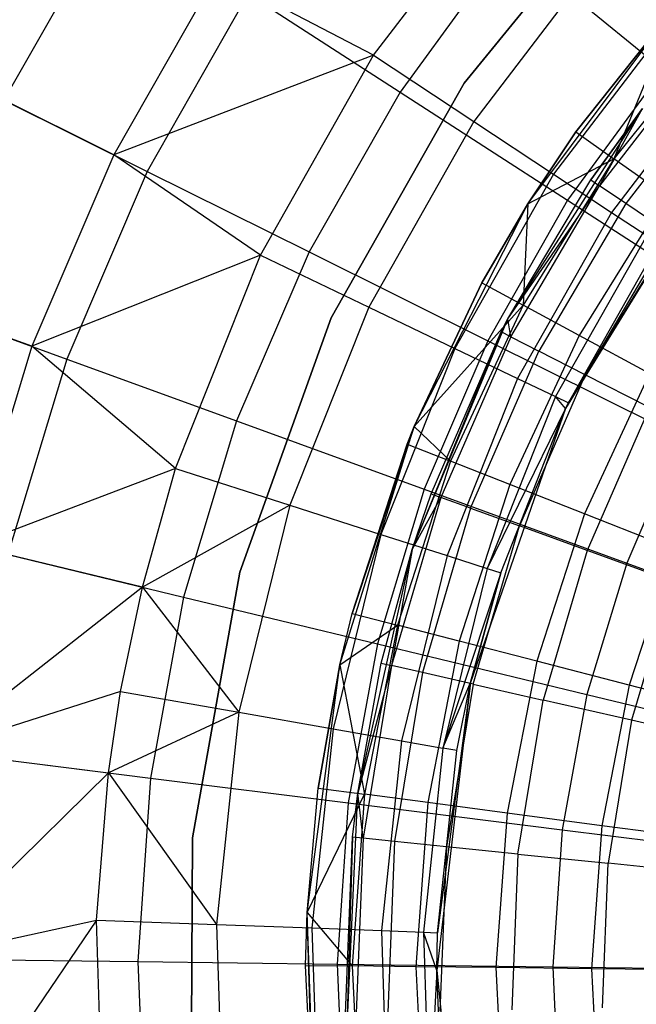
# Model space of a CAD drawing. Extents: x 3 to 49, y 3 to 103.
# Tile 31 of 101: x 23.831 to 24.606, y 26.013 to 27.25. Entities that reach past the tile are written whole.
import ezdxf

# ---------------------------------------------------------------- set-up
doc = ezdxf.new("R2010")
doc.units = 0
doc.header["$LTSCALE"] = 2.54
doc.layers.get('0').update_dxf_attribs({"linetype": 'CONTINUOUS'})

# ---------------------------------------------------------------- blocks, each defined once
blk = doc.blocks.new('HOTEL-MOOD-11782-11790_STL')
at = {"color": 0}
for p, q in [((24.2755, 27.2055, 130.4228), (24.4505, 27.4349, 130.4228)), ((24.2755, 27.2055, 130.4228), (24.4505, 27.4349, 130.4228)), ((24.6041, 27.4334, 125.5751), (24.3895, 27.1707, 125.5751)), ((24.3895, 27.1707, 125.6951), (24.6041, 27.4334, 125.6951)), ((24.3895, 27.1707, 125.6951), (24.6041, 27.4334, 125.6951)), ((24.6041, 27.4334, 125.5751), (24.3895, 27.1707, 125.5751)), ((23.9492, 27.3918, 134.7271), (23.8111, 27.1493, 134.7271)), ((23.9492, 27.3918, 134.7271), (23.8111, 27.1493, 134.7271)), ((24.445, 27.3462, 135.2015), (24.3089, 27.1594, 135.2015)), ((24.445, 27.3462, 135.2015), (24.3089, 27.1594, 135.2015)), ((24.564, 27.3354, 130.196), (24.4015, 27.1224, 130.196)), ((24.564, 27.3354, 130.196), (24.4015, 27.1224, 130.196)), ((24.445, 27.3462, 135.2015), (24.639, 27.1874, 135.4006)), ((24.445, 27.3462, 135.2015), (24.639, 27.1874, 135.4006)), ((24.0787, 27.3082, 130.7393), (23.9491, 27.0806, 130.7393)), ((24.0787, 27.3082, 130.7393), (23.9491, 27.0806, 130.7393)), ((24.2755, 27.2055, 130.4228), (24.0787, 27.3082, 130.7393)), ((24.2755, 27.2055, 130.4228), (24.0787, 27.3082, 130.7393)), ((24.1181, 27.2827, 134.9761), (23.9911, 27.0597, 134.9761)), ((24.1181, 27.2827, 134.9761), (23.9911, 27.0597, 134.9761)), ((24.1181, 27.2827, 134.9761), (24.3089, 27.1594, 135.2015)), ((24.1181, 27.2827, 134.9761), (24.3089, 27.1594, 135.2015)), ((24.4693, 27.0188, 129.6549), (24.6572, 27.2701, 129.6549)), ((24.4693, 27.0188, 129.6549), (24.6572, 27.2701, 129.6549)), ((24.5295, 27.1093, 124.9219), (24.6572, 27.2701, 124.9219)), ((24.6572, 27.2701, 129.6549), (24.5295, 27.1093, 124.9219)), ((24.5295, 27.1093, 124.9219), (24.6572, 27.2701, 124.9219)), ((24.6572, 27.2701, 129.6549), (24.5295, 27.1093, 124.9219)), ((24.6572, 27.2701, 124.9219), (24.5773, 27.0755, 124.7219)), ((24.6572, 27.2701, 124.9219), (24.5773, 27.0755, 124.7219)), ((24.6543, 27.2562, 129.9515), (24.5017, 27.0562, 129.9515)), ((24.6543, 27.2562, 129.9515), (24.5017, 27.0562, 129.9515)), ((24.7127, 27.2443, 124.7219), (24.5773, 27.0755, 124.7219)), ((24.7127, 27.2443, 124.7219), (24.5773, 27.0755, 124.7219)), ((24.6937, 27.2158, 125.1365), (24.5595, 27.0415, 125.1365)), ((24.6937, 27.2158, 125.1365), (24.5595, 27.0415, 125.1365)), ((24.2755, 27.2055, 130.4228), (23.9491, 27.0806, 130.7393)), ((24.2755, 27.2055, 130.4228), (23.9491, 27.0806, 130.7393)), ((24.1334, 26.9544, 130.4228), (24.2755, 27.2055, 130.4228)), ((24.1334, 26.9544, 130.4228), (24.2755, 27.2055, 130.4228)), ((24.2755, 27.2055, 130.4228), (24.4015, 27.1224, 130.196)), ((24.2755, 27.2055, 130.4228), (24.4015, 27.1224, 130.196)), ((24.7199, 27.1987, 129.6934), (24.5745, 27.0082, 129.6934)), ((24.7199, 27.1987, 129.6934), (24.5745, 27.0082, 129.6934)), ((24.639, 27.1874, 135.4006), (24.5194, 27.0234, 135.4006)), ((24.639, 27.1874, 135.4006), (24.5194, 27.0234, 135.4006)), ((24.7236, 27.1897, 124.9212), (24.5924, 27.0192, 124.9212)), ((24.7236, 27.1897, 124.9212), (24.5924, 27.0192, 124.9212)), ((23.9491, 27.0806, 130.7393), (23.7762, 27.1666, 131.0735)), ((23.9491, 27.0806, 130.7393), (23.7762, 27.1666, 131.0735)), ((24.3895, 27.1707, 125.5751), (24.2223, 26.8756, 125.5751)), ((24.2223, 26.8756, 125.6951), (24.3895, 27.1707, 125.6951)), ((24.2223, 26.8756, 125.6951), (24.3895, 27.1707, 125.6951)), ((24.3895, 27.1707, 125.5751), (24.2223, 26.8756, 125.5751)), ((24.3895, 27.1707, 125.6951), (24.3895, 27.1707, 125.5751)), ((24.3895, 27.1707, 125.6951), (24.3895, 27.1707, 125.5751)), ((23.8111, 27.1493, 134.7271), (23.9911, 27.0597, 134.9761)), ((23.8111, 27.1493, 134.7271), (23.9911, 27.0597, 134.9761)), ((24.3089, 27.1594, 135.2015), (24.1946, 26.9586, 135.2015)), ((24.3089, 27.1594, 135.2015), (24.1946, 26.9586, 135.2015)), ((24.3089, 27.1594, 135.2015), (24.5194, 27.0234, 135.4006)), ((24.3089, 27.1594, 135.2015), (24.5194, 27.0234, 135.4006)), ((24.4444, 26.8744, 129.6549), (24.6134, 27.1388, 129.6549)), ((24.4444, 26.8744, 129.6549), (24.6134, 27.1388, 129.6549)), ((24.6134, 27.1388, 129.6549), (24.5485, 27.0489, 125.3549)), ((24.5485, 27.0489, 125.3549), (24.6134, 27.1388, 125.3549)), ((24.6134, 27.1388, 129.6549), (24.5485, 27.0489, 125.3549)), ((24.5485, 27.0489, 125.3549), (24.6134, 27.1388, 125.3549)), ((24.5595, 27.0415, 125.1365), (24.6134, 27.1388, 125.3549)), ((24.5595, 27.0415, 125.1365), (24.6134, 27.1388, 125.3549)), ((24.4015, 27.1224, 130.196), (24.2695, 26.8892, 130.196)), ((24.4015, 27.1224, 130.196), (24.2695, 26.8892, 130.196)), ((24.4015, 27.1224, 130.196), (24.5017, 27.0562, 129.9515)), ((24.4015, 27.1224, 130.196), (24.5017, 27.0562, 129.9515)), ((24.4693, 27.0188, 124.9219), (24.5295, 27.1093, 124.9219)), ((24.5295, 27.1093, 124.9219), (24.4693, 27.0188, 129.6549)), ((24.5295, 27.1093, 124.9219), (24.4693, 27.0188, 129.6549)), ((24.4693, 27.0188, 124.9219), (24.5295, 27.1093, 124.9219)), ((24.5295, 27.1093, 124.9219), (24.5773, 27.0755, 124.7219)), ((24.5295, 27.1093, 124.9219), (24.5773, 27.0755, 124.7219)), ((23.9491, 27.0806, 130.7393), (23.8459, 26.84, 130.7393)), ((23.9491, 27.0806, 130.7393), (23.8459, 26.84, 130.7393)), ((24.1334, 26.9544, 130.4228), (23.9491, 27.0806, 130.7393)), ((24.1334, 26.9544, 130.4228), (23.9491, 27.0806, 130.7393)), ((24.5773, 27.0755, 124.7219), (24.4633, 26.8917, 124.7219)), ((24.5773, 27.0755, 124.7219), (24.4633, 26.8917, 124.7219)), ((24.4693, 27.0188, 124.9219), (24.5773, 27.0755, 124.7219)), ((24.4693, 27.0188, 124.9219), (24.5773, 27.0755, 124.7219)), ((24.6427, 27.0293, 124.5295), (24.5773, 27.0755, 124.7219)), ((24.6427, 27.0293, 124.5295), (24.5773, 27.0755, 124.7219)), ((24.7074, 27.0725, 128.3418), (24.5168, 26.7619, 128.3418)), ((24.5203, 26.7691, 129.1543), (24.7074, 27.0725, 128.3418)), ((24.5203, 26.7691, 129.1543), (24.7074, 27.0725, 128.3418)), ((23.9911, 27.0597, 134.9761), (23.8899, 26.824, 134.9761)), ((23.9911, 27.0597, 134.9761), (23.8899, 26.824, 134.9761)), ((23.9911, 27.0597, 134.9761), (24.1946, 26.9586, 135.2015)), ((23.9911, 27.0597, 134.9761), (24.1946, 26.9586, 135.2015)), ((24.5017, 27.0562, 129.9515), (24.3778, 26.8374, 129.9515)), ((24.5017, 27.0562, 129.9515), (24.3778, 26.8374, 129.9515)), ((24.5017, 27.0562, 129.9515), (24.5745, 27.0082, 129.6934)), ((24.5017, 27.0562, 129.9515), (24.5745, 27.0082, 129.6934)), ((24.4444, 26.8744, 129.6549), (24.5485, 27.0489, 125.3549)), ((24.4444, 26.8744, 129.6549), (24.5485, 27.0489, 125.3549)), ((24.4444, 26.8744, 125.3549), (24.5485, 27.0489, 125.3549)), ((24.4444, 26.8744, 125.3549), (24.5485, 27.0489, 125.3549)), ((24.4444, 26.8744, 125.3549), (24.5595, 27.0415, 125.1365)), ((24.4444, 26.8744, 125.3549), (24.5595, 27.0415, 125.1365)), ((24.4478, 26.852, 125.1365), (24.5595, 27.0415, 125.1365)), ((24.4478, 26.852, 125.1365), (24.5595, 27.0415, 125.1365)), ((24.5485, 27.0489, 125.3549), (24.5595, 27.0415, 125.1365)), ((24.5485, 27.0489, 125.3549), (24.5595, 27.0415, 125.1365)), ((24.5924, 27.0192, 124.9212), (24.5595, 27.0415, 125.1365)), ((24.5924, 27.0192, 124.9212), (24.5595, 27.0415, 125.1365)), ((24.6427, 27.0293, 124.5295), (24.5338, 26.8537, 124.5295)), ((24.6427, 27.0293, 124.5295), (24.5338, 26.8537, 124.5295)), ((24.3267, 26.7393, 129.6549), (24.4693, 27.0188, 129.6549)), ((24.3267, 26.7393, 129.6549), (24.4693, 27.0188, 129.6549)), ((24.4117, 26.9195, 124.9219), (24.4693, 27.0188, 124.9219)), ((24.4693, 27.0188, 129.6549), (24.4117, 26.9195, 124.9219)), ((24.4117, 26.9195, 124.9219), (24.4693, 27.0188, 124.9219)), ((24.4693, 27.0188, 129.6549), (24.4117, 26.9195, 124.9219)), ((24.5194, 27.0234, 135.4006), (24.419, 26.847, 135.4006)), ((24.5194, 27.0234, 135.4006), (24.419, 26.847, 135.4006)), ((24.4693, 27.0188, 124.9219), (24.4633, 26.8917, 124.7219)), ((24.4693, 27.0188, 124.9219), (24.4633, 26.8917, 124.7219)), ((24.4693, 27.0188, 124.9219), (24.4693, 27.0188, 129.6549)), ((24.4693, 27.0188, 124.9219), (24.4693, 27.0188, 129.6549)), ((24.5924, 27.0192, 124.9212), (24.4832, 26.8339, 124.9212)), ((24.5924, 27.0192, 124.9212), (24.4832, 26.8339, 124.9212)), ((24.5194, 27.0234, 135.4006), (24.7471, 26.8763, 135.5708)), ((24.5194, 27.0234, 135.4006), (24.7471, 26.8763, 135.5708)), ((24.6467, 26.9825, 124.7124), (24.5924, 27.0192, 124.9212)), ((24.6467, 26.9825, 124.7124), (24.5924, 27.0192, 124.9212)), ((24.5745, 27.0082, 129.6934), (24.4565, 26.7996, 129.6934)), ((24.5745, 27.0082, 129.6934), (24.4565, 26.7996, 129.6934)), ((24.5745, 27.0082, 129.6934), (24.6187, 26.979, 129.4262)), ((24.5745, 27.0082, 129.6934), (24.6187, 26.979, 129.4262)), ((24.6187, 26.979, 129.4262), (24.5042, 26.7768, 129.4262)), ((24.6187, 26.979, 129.4262), (24.5042, 26.7768, 129.4262)), ((24.6467, 26.9825, 124.7124), (24.5416, 26.8042, 124.7124)), ((24.6467, 26.9825, 124.7124), (24.5416, 26.8042, 124.7124)), ((24.5203, 26.7691, 129.1543), (24.6336, 26.9692, 129.1543)), ((24.5203, 26.7691, 129.1543), (24.6336, 26.9692, 129.1543)), ((24.1334, 26.9544, 130.4228), (23.8459, 26.84, 130.7393)), ((24.1334, 26.9544, 130.4228), (23.8459, 26.84, 130.7393)), ((24.0268, 26.6863, 130.4228), (24.1334, 26.9544, 130.4228)), ((24.0268, 26.6863, 130.4228), (24.1334, 26.9544, 130.4228)), ((24.1946, 26.9586, 135.2015), (24.1034, 26.7462, 135.2015)), ((24.1946, 26.9586, 135.2015), (24.1034, 26.7462, 135.2015)), ((24.1334, 26.9544, 130.4228), (24.2695, 26.8892, 130.196)), ((24.1334, 26.9544, 130.4228), (24.2695, 26.8892, 130.196)), ((24.1946, 26.9586, 135.2015), (24.419, 26.847, 135.4006)), ((24.1946, 26.9586, 135.2015), (24.419, 26.847, 135.4006)), ((24.3267, 26.7393, 124.9219), (24.4117, 26.9195, 124.9219)), ((24.4117, 26.9195, 124.9219), (24.3267, 26.7393, 129.6549)), ((24.4117, 26.9195, 124.9219), (24.3267, 26.7393, 129.6549)), ((24.3267, 26.7393, 124.9219), (24.4117, 26.9195, 124.9219)), ((24.4117, 26.9195, 124.9219), (24.4633, 26.8917, 124.7219)), ((24.4117, 26.9195, 124.9219), (24.4633, 26.8917, 124.7219)), ((23.8459, 26.84, 130.7393), (23.6644, 26.9061, 131.0735)), ((23.8459, 26.84, 130.7393), (23.6644, 26.9061, 131.0735)), ((23.701, 26.8928, 134.7271), (23.8899, 26.824, 134.9761)), ((23.701, 26.8928, 134.7271), (23.8899, 26.824, 134.9761)), ((24.2695, 26.8892, 130.196), (24.1705, 26.6403, 130.196)), ((24.2695, 26.8892, 130.196), (24.1705, 26.6403, 130.196)), ((24.2695, 26.8892, 130.196), (24.3778, 26.8374, 129.9515)), ((24.2695, 26.8892, 130.196), (24.3778, 26.8374, 129.9515)), ((24.3267, 26.7393, 124.9219), (24.4633, 26.8917, 124.7219)), ((24.3267, 26.7393, 124.9219), (24.4633, 26.8917, 124.7219)), ((24.4633, 26.8917, 124.7219), (24.3722, 26.6955, 124.7219)), ((24.4633, 26.8917, 124.7219), (24.3722, 26.6955, 124.7219)), ((24.5338, 26.8537, 124.5295), (24.4633, 26.8917, 124.7219)), ((24.5338, 26.8537, 124.5295), (24.4633, 26.8917, 124.7219)), ((24.2223, 26.8756, 125.5751), (24.1074, 26.5564, 125.5751)), ((24.1074, 26.5564, 125.6951), (24.2223, 26.8756, 125.6951)), ((24.1074, 26.5564, 125.6951), (24.2223, 26.8756, 125.6951)), ((24.2223, 26.8756, 125.5751), (24.1074, 26.5564, 125.5751)), ((24.2223, 26.8756, 125.6951), (24.2223, 26.8756, 125.5751)), ((24.2223, 26.8756, 125.6951), (24.2223, 26.8756, 125.5751)), ((24.3239, 26.5847, 129.6549), (24.4444, 26.8744, 129.6549)), ((24.3239, 26.5847, 129.6549), (24.4444, 26.8744, 129.6549)), ((24.4444, 26.8744, 129.6549), (24.4359, 26.858, 125.3549)), ((24.4359, 26.858, 125.3549), (24.4444, 26.8744, 125.3549)), ((24.4444, 26.8744, 129.6549), (24.4359, 26.858, 125.3549)), ((24.4359, 26.858, 125.3549), (24.4444, 26.8744, 125.3549)), ((24.4444, 26.8744, 129.6549), (24.4444, 26.8744, 125.3549)), ((24.4444, 26.8744, 129.6549), (24.4444, 26.8744, 125.3549)), ((24.4478, 26.852, 125.1365), (24.4444, 26.8744, 125.3549)), ((24.4478, 26.852, 125.1365), (24.4444, 26.8744, 125.3549)), ((24.3239, 26.5847, 129.6549), (24.4359, 26.858, 125.3549)), ((24.3239, 26.5847, 129.6549), (24.4359, 26.858, 125.3549)), ((24.3477, 26.6547, 125.3549), (24.4359, 26.858, 125.3549)), ((24.3477, 26.6547, 125.3549), (24.4359, 26.858, 125.3549)), ((24.4478, 26.852, 125.1365), (24.3602, 26.6502, 125.1365)), ((24.4478, 26.852, 125.1365), (24.3602, 26.6502, 125.1365)), ((24.4478, 26.852, 125.1365), (24.4359, 26.858, 125.3549)), ((24.4478, 26.852, 125.1365), (24.4359, 26.858, 125.3549)), ((24.5338, 26.8537, 124.5295), (24.4468, 26.6662, 124.5295)), ((24.5338, 26.8537, 124.5295), (24.4468, 26.6662, 124.5295)), ((24.4478, 26.852, 125.1365), (24.4832, 26.8339, 124.9212)), ((24.4478, 26.852, 125.1365), (24.4832, 26.8339, 124.9212)), ((24.6224, 26.8058, 124.347), (24.5338, 26.8537, 124.5295)), ((24.6224, 26.8058, 124.347), (24.5338, 26.8537, 124.5295)), ((23.8459, 26.84, 130.7393), (23.7702, 26.5893, 130.7393)), ((23.8459, 26.84, 130.7393), (23.7702, 26.5893, 130.7393)), ((24.0268, 26.6863, 130.4228), (23.8459, 26.84, 130.7393)), ((24.0268, 26.6863, 130.4228), (23.8459, 26.84, 130.7393)), ((24.419, 26.847, 135.4006), (24.3389, 26.6604, 135.4006)), ((24.419, 26.847, 135.4006), (24.3389, 26.6604, 135.4006)), ((24.419, 26.847, 135.4006), (24.6617, 26.7263, 135.5708)), ((24.419, 26.847, 135.4006), (24.6617, 26.7263, 135.5708)), ((24.3778, 26.8374, 129.9515), (24.2848, 26.6036, 129.9515)), ((24.3778, 26.8374, 129.9515), (24.2848, 26.6036, 129.9515)), ((24.3778, 26.8374, 129.9515), (24.4565, 26.7996, 129.6934)), ((24.3778, 26.8374, 129.9515), (24.4565, 26.7996, 129.6934)), ((24.3975, 26.6366, 124.9212), (24.4832, 26.8339, 124.9212)), ((24.3975, 26.6366, 124.9212), (24.4832, 26.8339, 124.9212)), ((24.5416, 26.8042, 124.7124), (24.4832, 26.8339, 124.9212)), ((24.5416, 26.8042, 124.7124), (24.4832, 26.8339, 124.9212)), ((23.8899, 26.824, 134.9761), (23.8158, 26.5783, 134.9761)), ((23.8899, 26.824, 134.9761), (23.8158, 26.5783, 134.9761)), ((23.8899, 26.824, 134.9761), (24.1034, 26.7462, 135.2015)), ((23.8899, 26.824, 134.9761), (24.1034, 26.7462, 135.2015)), ((24.5416, 26.8042, 124.7124), (24.4591, 26.6143, 124.7124)), ((24.5416, 26.8042, 124.7124), (24.4591, 26.6143, 124.7124)), ((24.6224, 26.8058, 124.347), (24.5405, 26.6294, 124.347)), ((24.6224, 26.8058, 124.347), (24.5405, 26.6294, 124.347)), ((24.6221, 26.7632, 124.5131), (24.5416, 26.8042, 124.7124)), ((24.6221, 26.7632, 124.5131), (24.5416, 26.8042, 124.7124)), ((24.4565, 26.7996, 129.6934), (24.3679, 26.577, 129.6934)), ((24.4565, 26.7996, 129.6934), (24.3679, 26.577, 129.6934)), ((24.4565, 26.7996, 129.6934), (24.5042, 26.7768, 129.4262)), ((24.4565, 26.7996, 129.6934), (24.5042, 26.7768, 129.4262)), ((24.5042, 26.7768, 129.4262), (24.4184, 26.5608, 129.4262)), ((24.5042, 26.7768, 129.4262), (24.4184, 26.5608, 129.4262)), ((24.5042, 26.7768, 129.4262), (24.5203, 26.7691, 129.1543)), ((24.5168, 26.7619, 129.1543), (24.5042, 26.7768, 129.4262)), ((24.5168, 26.7619, 129.1543), (24.5042, 26.7768, 129.4262)), ((24.5042, 26.7768, 129.4262), (24.5203, 26.7691, 129.1543)), ((24.5168, 26.7619, 129.1543), (24.5203, 26.7691, 129.1543)), ((24.5203, 26.7691, 129.1543), (24.5168, 26.7619, 128.3418)), ((24.5203, 26.7691, 129.1543), (24.5168, 26.7619, 128.3418)), ((24.5168, 26.7619, 129.1543), (24.5203, 26.7691, 129.1543)), ((24.5168, 26.7619, 128.3418), (24.3975, 26.4177, 128.3418)), ((24.5168, 26.7619, 129.1543), (24.4184, 26.5608, 129.4262)), ((24.5168, 26.7619, 129.1543), (24.4184, 26.5608, 129.4262)), ((24.4353, 26.5554, 129.1543), (24.5168, 26.7619, 128.3418)), ((24.4353, 26.5554, 129.1543), (24.5168, 26.7619, 129.1543)), ((24.4353, 26.5554, 129.1543), (24.5168, 26.7619, 128.3418)), ((24.4353, 26.5554, 129.1543), (24.5168, 26.7619, 129.1543)), ((24.5168, 26.7619, 129.1543), (24.5168, 26.7619, 128.3418)), ((24.5168, 26.7619, 129.1543), (24.5168, 26.7619, 128.3418)), ((24.6221, 26.7632, 124.5131), (24.5441, 26.5835, 124.5131)), ((24.6221, 26.7632, 124.5131), (24.5441, 26.5835, 124.5131)), ((24.1034, 26.7462, 135.2015), (24.0367, 26.525, 135.2015)), ((24.1034, 26.7462, 135.2015), (24.0367, 26.525, 135.2015)), ((24.1034, 26.7462, 135.2015), (24.3389, 26.6604, 135.4006)), ((24.1034, 26.7462, 135.2015), (24.3389, 26.6604, 135.4006)), ((24.2333, 26.4397, 129.6549), (24.3267, 26.7393, 129.6549)), ((24.2333, 26.4397, 129.6549), (24.3267, 26.7393, 129.6549)), ((24.3267, 26.7393, 129.6549), (24.2488, 26.5043, 124.9219)), ((24.3267, 26.7393, 129.6549), (24.2488, 26.5043, 124.9219)), ((24.3177, 26.7169, 124.9219), (24.3267, 26.7393, 124.9219)), ((24.3267, 26.7393, 129.6549), (24.3177, 26.7169, 124.9219)), ((24.3177, 26.7169, 124.9219), (24.3267, 26.7393, 124.9219)), ((24.3267, 26.7393, 129.6549), (24.3177, 26.7169, 124.9219)), ((24.3267, 26.7393, 124.9219), (24.3722, 26.6955, 124.7219)), ((24.3267, 26.7393, 124.9219), (24.3722, 26.6955, 124.7219)), ((24.3267, 26.7393, 124.9219), (24.3267, 26.7393, 129.6549)), ((24.3267, 26.7393, 124.9219), (24.3267, 26.7393, 129.6549)), ((24.2488, 26.5043, 124.9219), (24.3177, 26.7169, 124.9219)), ((24.2488, 26.5043, 124.9219), (24.3177, 26.7169, 124.9219)), ((24.3177, 26.7169, 124.9219), (24.3722, 26.6955, 124.7219)), ((24.3177, 26.7169, 124.9219), (24.3722, 26.6955, 124.7219)), ((24.6617, 26.7263, 135.5708), (24.5936, 26.5677, 135.5708)), ((24.6617, 26.7263, 135.5708), (24.5936, 26.5677, 135.5708)), ((24.3722, 26.6955, 124.7219), (24.3055, 26.4897, 124.7219)), ((24.3722, 26.6955, 124.7219), (24.3055, 26.4897, 124.7219)), ((24.4468, 26.6662, 124.5295), (24.3722, 26.6955, 124.7219)), ((24.4468, 26.6662, 124.5295), (24.3722, 26.6955, 124.7219)), ((24.0268, 26.6863, 130.4228), (23.7702, 26.5893, 130.7393)), ((24.0268, 26.6863, 130.4228), (23.7702, 26.5893, 130.7393)), ((23.985, 26.5374, 130.4228), (24.0268, 26.6863, 130.4228)), ((23.985, 26.5374, 130.4228), (24.0268, 26.6863, 130.4228)), ((24.0268, 26.6863, 130.4228), (24.1705, 26.6403, 130.196)), ((24.0268, 26.6863, 130.4228), (24.1705, 26.6403, 130.196)), ((24.3389, 26.6604, 135.4006), (24.2803, 26.4661, 135.4006)), ((24.3389, 26.6604, 135.4006), (24.2803, 26.4661, 135.4006)), ((24.3239, 26.5847, 129.6549), (24.3477, 26.6547, 125.3549)), ((24.3239, 26.5847, 125.3549), (24.3477, 26.6547, 125.3549)), ((24.3239, 26.5847, 129.6549), (24.3477, 26.6547, 125.3549)), ((24.3239, 26.5847, 125.3549), (24.3477, 26.6547, 125.3549)), ((24.3389, 26.6604, 135.4006), (24.5936, 26.5677, 135.5708)), ((24.3389, 26.6604, 135.4006), (24.5936, 26.5677, 135.5708)), ((24.3477, 26.6547, 125.3549), (24.3602, 26.6502, 125.1365)), ((24.3477, 26.6547, 125.3549), (24.3602, 26.6502, 125.1365)), ((24.4468, 26.6662, 124.5295), (24.383, 26.4696, 124.5295)), ((24.4468, 26.6662, 124.5295), (24.383, 26.4696, 124.5295)), ((24.5405, 26.6294, 124.347), (24.4468, 26.6662, 124.5295)), ((24.5405, 26.6294, 124.347), (24.4468, 26.6662, 124.5295)), ((24.3602, 26.6502, 125.1365), (24.2981, 26.4391, 125.1365)), ((24.3602, 26.6502, 125.1365), (24.2981, 26.4391, 125.1365)), ((24.3239, 26.5847, 125.3549), (24.3602, 26.6502, 125.1365)), ((24.3239, 26.5847, 125.3549), (24.3602, 26.6502, 125.1365)), ((24.3975, 26.6366, 124.9212), (24.3602, 26.6502, 125.1365)), ((24.3975, 26.6366, 124.9212), (24.3602, 26.6502, 125.1365)), ((24.1705, 26.6403, 130.196), (23.985, 26.5374, 130.4228)), ((24.1705, 26.6403, 130.196), (23.985, 26.5374, 130.4228)), ((24.1705, 26.6403, 130.196), (24.1063, 26.3802, 130.196)), ((24.1705, 26.6403, 130.196), (24.1063, 26.3802, 130.196)), ((24.1705, 26.6403, 130.196), (24.2848, 26.6036, 129.9515)), ((24.1705, 26.6403, 130.196), (24.2848, 26.6036, 129.9515)), ((24.3975, 26.6366, 124.9212), (24.3368, 26.4303, 124.9212)), ((24.3975, 26.6366, 124.9212), (24.3368, 26.4303, 124.9212)), ((24.3975, 26.6366, 124.9212), (24.4591, 26.6143, 124.7124)), ((24.3975, 26.6366, 124.9212), (24.4591, 26.6143, 124.7124)), ((24.5405, 26.6294, 124.347), (24.4805, 26.4444, 124.347)), ((24.5405, 26.6294, 124.347), (24.4805, 26.4444, 124.347)), ((24.6523, 26.5855, 124.1767), (24.5405, 26.6294, 124.347)), ((24.6523, 26.5855, 124.1767), (24.5405, 26.6294, 124.347)), ((24.4007, 26.4157, 124.7124), (24.4591, 26.6143, 124.7124)), ((24.4007, 26.4157, 124.7124), (24.4591, 26.6143, 124.7124)), ((24.5441, 26.5835, 124.5131), (24.4591, 26.6143, 124.7124)), ((24.5441, 26.5835, 124.5131), (24.4591, 26.6143, 124.7124)), ((24.2848, 26.6036, 129.9515), (24.2246, 26.3594, 129.9515)), ((24.2848, 26.6036, 129.9515), (24.2246, 26.3594, 129.9515)), ((24.2848, 26.6036, 129.9515), (24.3679, 26.577, 129.6934)), ((24.2848, 26.6036, 129.9515), (24.3679, 26.577, 129.6934)), ((23.985, 26.5374, 130.4228), (23.7702, 26.5893, 130.7393)), ((23.985, 26.5374, 130.4228), (23.7702, 26.5893, 130.7393)), ((24.2556, 26.2785, 129.6549), (24.3239, 26.5847, 129.6549)), ((24.2556, 26.2785, 129.6549), (24.3239, 26.5847, 129.6549)), ((24.2851, 26.4421, 125.3549), (24.3239, 26.5847, 129.6549)), ((24.2851, 26.4421, 125.3549), (24.3239, 26.5847, 129.6549)), ((24.2851, 26.4421, 125.3549), (24.3239, 26.5847, 125.3549)), ((24.2851, 26.4421, 125.3549), (24.3239, 26.5847, 125.3549)), ((24.3239, 26.5847, 125.3549), (24.2981, 26.4391, 125.1365)), ((24.3239, 26.5847, 125.3549), (24.2981, 26.4391, 125.1365)), ((24.3239, 26.5847, 125.3549), (24.3239, 26.5847, 129.6549)), ((24.3239, 26.5847, 125.3549), (24.3239, 26.5847, 129.6549)), ((24.5441, 26.5835, 124.5131), (24.4888, 26.3955, 124.5131)), ((24.5441, 26.5835, 124.5131), (24.4888, 26.3955, 124.5131)), ((24.6512, 26.5446, 124.3263), (24.5441, 26.5835, 124.5131)), ((24.6512, 26.5446, 124.3263), (24.5441, 26.5835, 124.5131)), ((24.6523, 26.5855, 124.1767), (24.5968, 26.4143, 124.1767)), ((24.6523, 26.5855, 124.1767), (24.5968, 26.4143, 124.1767)), ((23.8158, 26.5783, 134.9761), (24.0367, 26.525, 135.2015)), ((23.8158, 26.5783, 134.9761), (24.0367, 26.525, 135.2015)), ((24.3679, 26.577, 129.6934), (24.3105, 26.3443, 129.6934)), ((24.3679, 26.577, 129.6934), (24.3105, 26.3443, 129.6934)), ((24.3679, 26.577, 129.6934), (24.4184, 26.5608, 129.4262)), ((24.3679, 26.577, 129.6934), (24.4184, 26.5608, 129.4262)), ((24.5936, 26.5677, 135.5708), (24.5437, 26.4025, 135.5708)), ((24.5936, 26.5677, 135.5708), (24.5437, 26.4025, 135.5708)), ((24.5936, 26.5677, 135.5708), (24.8643, 26.4691, 135.7103)), ((24.5936, 26.5677, 135.5708), (24.8643, 26.4691, 135.7103)), ((24.1074, 26.5564, 125.5751), (24.0481, 26.2224, 125.5751)), ((24.0481, 26.2224, 125.6951), (24.1074, 26.5564, 125.6951)), ((24.0481, 26.2224, 125.6951), (24.1074, 26.5564, 125.6951)), ((24.1074, 26.5564, 125.5751), (24.0481, 26.2224, 125.5751)), ((24.1074, 26.5564, 125.6951), (24.1074, 26.5564, 125.5751)), ((24.1074, 26.5564, 125.6951), (24.1074, 26.5564, 125.5751)), ((24.4184, 26.5608, 129.4262), (24.3627, 26.3352, 129.4262)), ((24.4184, 26.5608, 129.4262), (24.3627, 26.3352, 129.4262)), ((24.4353, 26.5554, 129.1543), (24.3627, 26.3352, 129.4262)), ((24.4353, 26.5554, 129.1543), (24.3627, 26.3352, 129.4262)), ((24.3975, 26.4177, 129.1543), (24.4353, 26.5554, 129.1543)), ((24.4353, 26.5554, 129.1543), (24.3975, 26.4177, 128.3418)), ((24.4353, 26.5554, 129.1543), (24.3975, 26.4177, 128.3418)), ((24.3975, 26.4177, 129.1543), (24.4353, 26.5554, 129.1543)), ((24.4184, 26.5608, 129.4262), (24.4353, 26.5554, 129.1543)), ((24.4184, 26.5608, 129.4262), (24.4353, 26.5554, 129.1543)), ((24.6512, 26.5446, 124.3263), (24.5998, 26.3702, 124.3263)), ((24.6512, 26.5446, 124.3263), (24.5998, 26.3702, 124.3263)), ((23.985, 26.5374, 130.4228), (23.7231, 26.3318, 130.7393)), ((23.985, 26.5374, 130.4228), (23.7231, 26.3318, 130.7393)), ((23.9577, 26.4062, 130.4228), (23.985, 26.5374, 130.4228)), ((23.9577, 26.4062, 130.4228), (23.985, 26.5374, 130.4228)), ((23.985, 26.5374, 130.4228), (24.1063, 26.3802, 130.196)), ((23.985, 26.5374, 130.4228), (24.1063, 26.3802, 130.196)), ((24.0367, 26.525, 135.2015), (23.9951, 26.2976, 135.2015)), ((24.0367, 26.525, 135.2015), (23.9951, 26.2976, 135.2015)), ((24.0367, 26.525, 135.2015), (24.2803, 26.4661, 135.4006)), ((24.0367, 26.525, 135.2015), (24.2803, 26.4661, 135.4006)), ((24.2333, 26.4397, 124.9219), (24.2488, 26.5043, 124.9219)), ((24.2333, 26.4397, 129.6549), (24.2488, 26.5043, 124.9219)), ((24.2333, 26.4397, 124.9219), (24.2488, 26.5043, 124.9219)), ((24.2333, 26.4397, 129.6549), (24.2488, 26.5043, 124.9219)), ((24.2488, 26.5043, 124.9219), (24.3055, 26.4897, 124.7219)), ((24.2488, 26.5043, 124.9219), (24.3055, 26.4897, 124.7219)), ((24.2333, 26.4397, 124.9219), (24.3055, 26.4897, 124.7219)), ((24.2333, 26.4397, 124.9219), (24.3055, 26.4897, 124.7219)), ((24.3055, 26.4897, 124.7219), (24.264, 26.2774, 124.7219)), ((24.3055, 26.4897, 124.7219), (24.264, 26.2774, 124.7219)), ((24.383, 26.4696, 124.5295), (24.3055, 26.4897, 124.7219)), ((24.383, 26.4696, 124.5295), (24.3055, 26.4897, 124.7219)), ((24.383, 26.4696, 124.5295), (24.3435, 26.2668, 124.5295)), ((24.383, 26.4696, 124.5295), (24.3435, 26.2668, 124.5295)), ((24.4805, 26.4444, 124.347), (24.383, 26.4696, 124.5295)), ((24.4805, 26.4444, 124.347), (24.383, 26.4696, 124.5295)), ((24.2803, 26.4661, 135.4006), (24.2438, 26.2664, 135.4006)), ((24.2803, 26.4661, 135.4006), (24.2438, 26.2664, 135.4006)), ((24.2803, 26.4661, 135.4006), (24.5437, 26.4025, 135.5708)), ((24.2803, 26.4661, 135.4006), (24.5437, 26.4025, 135.5708)), ((24.4805, 26.4444, 124.347), (24.4433, 26.2535, 124.347)), ((24.4805, 26.4444, 124.347), (24.4433, 26.2535, 124.347)), ((24.5968, 26.4143, 124.1767), (24.4805, 26.4444, 124.347)), ((24.5968, 26.4143, 124.1767), (24.4805, 26.4444, 124.347)), ((24.1919, 26.1287, 129.6549), (24.2333, 26.4397, 129.6549)), ((24.1919, 26.1287, 129.6549), (24.2333, 26.4397, 129.6549)), ((24.206, 26.2851, 124.9219), (24.2333, 26.4397, 124.9219)), ((24.2333, 26.4397, 129.6549), (24.206, 26.2851, 124.9219)), ((24.2333, 26.4397, 129.6549), (24.206, 26.2851, 124.9219)), ((24.206, 26.2851, 124.9219), (24.2333, 26.4397, 124.9219)), ((24.2333, 26.4397, 124.9219), (24.264, 26.2774, 124.7219)), ((24.2333, 26.4397, 124.9219), (24.264, 26.2774, 124.7219)), ((24.2333, 26.4397, 129.6549), (24.2333, 26.4397, 124.9219)), ((24.2333, 26.4397, 129.6549), (24.2333, 26.4397, 124.9219)), ((24.2556, 26.2785, 129.6549), (24.2851, 26.4421, 125.3549)), ((24.2556, 26.2785, 125.3549), (24.2851, 26.4421, 125.3549)), ((24.2556, 26.2785, 129.6549), (24.2851, 26.4421, 125.3549)), ((24.2556, 26.2785, 125.3549), (24.2851, 26.4421, 125.3549)), ((24.2981, 26.4391, 125.1365), (24.2556, 26.2785, 125.3549)), ((24.2981, 26.4391, 125.1365), (24.2556, 26.2785, 125.3549)), ((24.2981, 26.4391, 125.1365), (24.2623, 26.2221, 125.1365)), ((24.2981, 26.4391, 125.1365), (24.2623, 26.2221, 125.1365)), ((24.2851, 26.4421, 125.3549), (24.2981, 26.4391, 125.1365)), ((24.2851, 26.4421, 125.3549), (24.2981, 26.4391, 125.1365)), ((24.3368, 26.4303, 124.9212), (24.2981, 26.4391, 125.1365)), ((24.3368, 26.4303, 124.9212), (24.2981, 26.4391, 125.1365)), ((24.3368, 26.4303, 124.9212), (24.3018, 26.2181, 124.9212)), ((24.3368, 26.4303, 124.9212), (24.3018, 26.2181, 124.9212)), ((24.4007, 26.4157, 124.7124), (24.3368, 26.4303, 124.9212)), ((24.4007, 26.4157, 124.7124), (24.3368, 26.4303, 124.9212)), ((24.3975, 26.4177, 128.3418), (24.3549, 26.0558, 128.3418)), ((24.3975, 26.4177, 128.3418), (24.356, 26.1034, 129.1543)), ((24.3975, 26.4177, 128.3418), (24.356, 26.1034, 129.1543)), ((24.3627, 26.3352, 129.4262), (24.3975, 26.4177, 129.1543)), ((24.3627, 26.3352, 129.4262), (24.3975, 26.4177, 129.1543)), ((24.4007, 26.4157, 124.7124), (24.3671, 26.2114, 124.7124)), ((24.4007, 26.4157, 124.7124), (24.3671, 26.2114, 124.7124)), ((24.3802, 26.3321, 129.1543), (24.3975, 26.4177, 128.3418)), ((24.3802, 26.3321, 129.1543), (24.3975, 26.4177, 129.1543)), ((24.3802, 26.3321, 129.1543), (24.3975, 26.4177, 128.3418)), ((24.3802, 26.3321, 129.1543), (24.3975, 26.4177, 129.1543)), ((24.3975, 26.4177, 129.1543), (24.3975, 26.4177, 128.3418)), ((24.3975, 26.4177, 129.1543), (24.3975, 26.4177, 128.3418)), ((24.4007, 26.4157, 124.7124), (24.4888, 26.3955, 124.5131)), ((24.4007, 26.4157, 124.7124), (24.4888, 26.3955, 124.5131)), ((24.5968, 26.4143, 124.1767), (24.5623, 26.2377, 124.1767)), ((24.5968, 26.4143, 124.1767), (24.5623, 26.2377, 124.1767)), ((24.7304, 26.3798, 124.0205), (24.5968, 26.4143, 124.1767)), ((24.7304, 26.3798, 124.0205), (24.5968, 26.4143, 124.1767)), ((23.9577, 26.4062, 130.4228), (23.7231, 26.3318, 130.7393)), ((23.9577, 26.4062, 130.4228), (23.7231, 26.3318, 130.7393)), ((23.9423, 26.3043, 130.4228), (23.9577, 26.4062, 130.4228)), ((23.9423, 26.3043, 130.4228), (23.9577, 26.4062, 130.4228)), ((23.9577, 26.4062, 130.4228), (24.1063, 26.3802, 130.196)), ((23.9577, 26.4062, 130.4228), (24.1063, 26.3802, 130.196)), ((24.457, 26.2022, 124.5131), (24.4888, 26.3955, 124.5131)), ((24.457, 26.2022, 124.5131), (24.4888, 26.3955, 124.5131)), ((24.5998, 26.3702, 124.3263), (24.4888, 26.3955, 124.5131)), ((24.5998, 26.3702, 124.3263), (24.4888, 26.3955, 124.5131)), ((24.5437, 26.4025, 135.5708), (24.5127, 26.2327, 135.5708)), ((24.5437, 26.4025, 135.5708), (24.5127, 26.2327, 135.5708)), ((24.5437, 26.4025, 135.5708), (24.8238, 26.3348, 135.7103)), ((24.5437, 26.4025, 135.5708), (24.8238, 26.3348, 135.7103)), ((24.1063, 26.3802, 130.196), (23.9423, 26.3043, 130.4228)), ((24.1063, 26.3802, 130.196), (23.9423, 26.3043, 130.4228)), ((24.1063, 26.3802, 130.196), (24.0781, 26.1137, 130.196)), ((24.1063, 26.3802, 130.196), (24.0781, 26.1137, 130.196)), ((24.1063, 26.3802, 130.196), (24.2246, 26.3594, 129.9515)), ((24.1063, 26.3802, 130.196), (24.2246, 26.3594, 129.9515)), ((24.5998, 26.3702, 124.3263), (24.5703, 26.1907, 124.3263)), ((24.5998, 26.3702, 124.3263), (24.5703, 26.1907, 124.3263)), ((24.7322, 26.3399, 124.1546), (24.5998, 26.3702, 124.3263)), ((24.7322, 26.3399, 124.1546), (24.5998, 26.3702, 124.3263)), ((24.2246, 26.3594, 129.9515), (24.1981, 26.1093, 129.9515)), ((24.2246, 26.3594, 129.9515), (24.1981, 26.1093, 129.9515)), ((24.2246, 26.3594, 129.9515), (24.3105, 26.3443, 129.6934)), ((24.2246, 26.3594, 129.9515), (24.3105, 26.3443, 129.6934)), ((24.3105, 26.3443, 129.6934), (24.2853, 26.106, 129.6934)), ((24.3105, 26.3443, 129.6934), (24.2853, 26.106, 129.6934)), ((24.3105, 26.3443, 129.6934), (24.3627, 26.3352, 129.4262)), ((24.3105, 26.3443, 129.6934), (24.3627, 26.3352, 129.4262)), ((24.3627, 26.3352, 129.4262), (24.3382, 26.1041, 129.4262)), ((24.3627, 26.3352, 129.4262), (24.3382, 26.1041, 129.4262)), ((24.3802, 26.3321, 129.1543), (24.3627, 26.3352, 129.4262)), ((24.3802, 26.3321, 129.1543), (24.3627, 26.3352, 129.4262)), ((23.7231, 26.3318, 130.7393), (23.9423, 26.3043, 130.4228)), ((23.7231, 26.3318, 130.7393), (23.9423, 26.3043, 130.4228)), ((23.7696, 26.3259, 134.9761), (23.9951, 26.2976, 135.2015)), ((23.7696, 26.3259, 134.9761), (23.9951, 26.2976, 135.2015)), ((24.356, 26.1034, 129.1543), (24.3802, 26.3321, 129.1543)), ((24.356, 26.1034, 129.1543), (24.3802, 26.3321, 129.1543)), ((23.9423, 26.3043, 130.4228), (23.7051, 26.0705, 130.7393)), ((23.9423, 26.3043, 130.4228), (23.7051, 26.0705, 130.7393)), ((23.9273, 26.1193, 130.4228), (23.9423, 26.3043, 130.4228)), ((23.9273, 26.1193, 130.4228), (23.9423, 26.3043, 130.4228)), ((23.9423, 26.3043, 130.4228), (24.0781, 26.1137, 130.196)), ((23.9423, 26.3043, 130.4228), (24.0781, 26.1137, 130.196)), ((23.9951, 26.2976, 135.2015), (23.9792, 26.0671, 135.2015)), ((23.9951, 26.2976, 135.2015), (23.9792, 26.0671, 135.2015)), ((23.9951, 26.2976, 135.2015), (24.2438, 26.2664, 135.4006)), ((23.9951, 26.2976, 135.2015), (24.2438, 26.2664, 135.4006)), ((24.1919, 26.1287, 124.9219), (24.206, 26.2851, 124.9219)), ((24.1919, 26.1287, 129.6549), (24.206, 26.2851, 124.9219)), ((24.1919, 26.1287, 124.9219), (24.206, 26.2851, 124.9219)), ((24.1919, 26.1287, 129.6549), (24.206, 26.2851, 124.9219)), ((24.206, 26.2851, 124.9219), (24.264, 26.2774, 124.7219)), ((24.206, 26.2851, 124.9219), (24.264, 26.2774, 124.7219)), ((24.1919, 26.1287, 124.9219), (24.264, 26.2774, 124.7219)), ((24.1919, 26.1287, 124.9219), (24.264, 26.2774, 124.7219)), ((24.2414, 25.965, 129.6549), (24.2556, 26.2785, 129.6549)), ((24.2414, 25.965, 129.6549), (24.2556, 26.2785, 129.6549)), ((24.264, 26.2774, 124.7219), (24.2485, 26.0616, 124.7219)), ((24.264, 26.2774, 124.7219), (24.2485, 26.0616, 124.7219)), ((24.2491, 26.2234, 125.3549), (24.2556, 26.2785, 129.6549)), ((24.2491, 26.2234, 125.3549), (24.2556, 26.2785, 129.6549)), ((24.2491, 26.2234, 125.3549), (24.2556, 26.2785, 125.3549)), ((24.2491, 26.2234, 125.3549), (24.2556, 26.2785, 125.3549)), ((24.2556, 26.2785, 125.3549), (24.2556, 26.2785, 129.6549)), ((24.2556, 26.2785, 125.3549), (24.2556, 26.2785, 129.6549)), ((24.2623, 26.2221, 125.1365), (24.2556, 26.2785, 125.3549)), ((24.2623, 26.2221, 125.1365), (24.2556, 26.2785, 125.3549)), ((24.3435, 26.2668, 124.5295), (24.264, 26.2774, 124.7219)), ((24.3435, 26.2668, 124.5295), (24.264, 26.2774, 124.7219)), ((24.2438, 26.2664, 135.4006), (24.2298, 26.0639, 135.4006)), ((24.2438, 26.2664, 135.4006), (24.2298, 26.0639, 135.4006)), ((24.2438, 26.2664, 135.4006), (24.5127, 26.2327, 135.5708)), ((24.2438, 26.2664, 135.4006), (24.5127, 26.2327, 135.5708)), ((24.3435, 26.2668, 124.5295), (24.3286, 26.0607, 124.5295)), ((24.3435, 26.2668, 124.5295), (24.3286, 26.0607, 124.5295)), ((24.4433, 26.2535, 124.347), (24.3435, 26.2668, 124.5295)), ((24.4433, 26.2535, 124.347), (24.3435, 26.2668, 124.5295)), ((24.4433, 26.2535, 124.347), (24.4293, 26.0595, 124.347)), ((24.4433, 26.2535, 124.347), (24.4293, 26.0595, 124.347)), ((24.5623, 26.2377, 124.1767), (24.4433, 26.2535, 124.347)), ((24.5623, 26.2377, 124.1767), (24.4433, 26.2535, 124.347)), ((24.5623, 26.2377, 124.1767), (24.5494, 26.0581, 124.1767)), ((24.5623, 26.2377, 124.1767), (24.5494, 26.0581, 124.1767)), ((24.6991, 26.2195, 124.0205), (24.5623, 26.2377, 124.1767)), ((24.6991, 26.2195, 124.0205), (24.5623, 26.2377, 124.1767)), ((24.0481, 26.2224, 125.5751), (24.0461, 25.8832, 125.5751)), ((24.0461, 25.8832, 125.6951), (24.0481, 26.2224, 125.6951)), ((24.0461, 25.8832, 125.6951), (24.0481, 26.2224, 125.6951)), ((24.0481, 26.2224, 125.5751), (24.0461, 25.8832, 125.5751)), ((24.0481, 26.2224, 125.6951), (24.0481, 26.2224, 125.5751)), ((24.0481, 26.2224, 125.6951), (24.0481, 26.2224, 125.5751)), ((24.2403, 26.002, 125.3549), (24.2491, 26.2234, 125.3549)), ((24.2403, 26.002, 125.3549), (24.2491, 26.2234, 125.3549)), ((24.2491, 26.2234, 125.3549), (24.2414, 25.965, 129.6549)), ((24.2491, 26.2234, 125.3549), (24.2414, 25.965, 129.6549)), ((24.2623, 26.2221, 125.1365), (24.2491, 26.2234, 125.3549)), ((24.2623, 26.2221, 125.1365), (24.2491, 26.2234, 125.3549)), ((24.2623, 26.2221, 125.1365), (24.2536, 26.0023, 125.1365)), ((24.2623, 26.2221, 125.1365), (24.2536, 26.0023, 125.1365)), ((24.3018, 26.2181, 124.9212), (24.2623, 26.2221, 125.1365)), ((24.3018, 26.2181, 124.9212), (24.2623, 26.2221, 125.1365)), ((24.5127, 26.2327, 135.5708), (24.5008, 26.0605, 135.5708)), ((24.5127, 26.2327, 135.5708), (24.5008, 26.0605, 135.5708)), ((24.5127, 26.2327, 135.5708), (24.7985, 26.1968, 135.7103)), ((24.5127, 26.2327, 135.5708), (24.7985, 26.1968, 135.7103)), ((24.3018, 26.2181, 124.9212), (24.2933, 26.0031, 124.9212)), ((24.3018, 26.2181, 124.9212), (24.2933, 26.0031, 124.9212)), ((24.3671, 26.2114, 124.7124), (24.3018, 26.2181, 124.9212)), ((24.3671, 26.2114, 124.7124), (24.3018, 26.2181, 124.9212)), ((24.3671, 26.2114, 124.7124), (24.3588, 26.0046, 124.7124)), ((24.3671, 26.2114, 124.7124), (24.3588, 26.0046, 124.7124)), ((24.457, 26.2022, 124.5131), (24.3671, 26.2114, 124.7124)), ((24.457, 26.2022, 124.5131), (24.3671, 26.2114, 124.7124)), ((24.457, 26.2022, 124.5131), (24.4492, 26.0065, 124.5131)), ((24.457, 26.2022, 124.5131), (24.4492, 26.0065, 124.5131)), ((24.457, 26.2022, 124.5131), (24.5703, 26.1907, 124.3263)), ((24.457, 26.2022, 124.5131), (24.5703, 26.1907, 124.3263)), ((24.563, 26.009, 124.3263), (24.5703, 26.1907, 124.3263)), ((24.563, 26.009, 124.3263), (24.5703, 26.1907, 124.3263)), ((24.7054, 26.1769, 124.1546), (24.5703, 26.1907, 124.3263)), ((24.7054, 26.1769, 124.1546), (24.5703, 26.1907, 124.3263)), ((24.19, 26.0623, 124.9219), (24.1919, 26.1287, 124.9219)), ((24.19, 26.0623, 124.9219), (24.1919, 26.1287, 124.9219)), ((24.19, 26.0623, 124.9219), (24.1919, 26.1287, 129.6549)), ((24.19, 26.0623, 124.9219), (24.1919, 26.1287, 129.6549)), ((24.1919, 26.1287, 124.9219), (24.2485, 26.0616, 124.7219)), ((24.1919, 26.1287, 124.9219), (24.2485, 26.0616, 124.7219)), ((24.1919, 26.1287, 129.6549), (24.1919, 26.1287, 124.9219)), ((24.2009, 25.8391, 124.9219), (24.1919, 26.1287, 129.6549)), ((24.2009, 25.8391, 124.9219), (24.1919, 26.1287, 129.6549)), ((24.2037, 25.8151, 129.6549), (24.1919, 26.1287, 129.6549)), ((24.1919, 26.1287, 129.6549), (24.1919, 26.1287, 124.9219)), ((24.2037, 25.8151, 129.6549), (24.1919, 26.1287, 129.6549)), ((23.7051, 26.0705, 130.7393), (23.9273, 26.1193, 130.4228)), ((23.7051, 26.0705, 130.7393), (23.9273, 26.1193, 130.4228)), ((23.9273, 26.1193, 130.4228), (23.7165, 25.8089, 130.7393)), ((23.9273, 26.1193, 130.4228), (23.7165, 25.8089, 130.7393)), ((23.9273, 26.1193, 130.4228), (24.0781, 26.1137, 130.196)), ((23.9363, 25.8309, 130.4228), (23.9273, 26.1193, 130.4228)), ((23.9273, 26.1193, 130.4228), (24.0781, 26.1137, 130.196)), ((23.9363, 25.8309, 130.4228), (23.9273, 26.1193, 130.4228)), ((24.0781, 26.1137, 130.196), (24.0865, 25.8459, 130.196)), ((24.0781, 26.1137, 130.196), (24.1981, 26.1093, 129.9515)), ((24.0781, 26.1137, 130.196), (24.0865, 25.8459, 130.196)), ((24.0781, 26.1137, 130.196), (24.1981, 26.1093, 129.9515)), ((24.1981, 26.1093, 129.9515), (24.206, 25.8578, 129.9515)), ((24.1981, 26.1093, 129.9515), (24.2853, 26.106, 129.6934)), ((24.1981, 26.1093, 129.9515), (24.206, 25.8578, 129.9515)), ((24.1981, 26.1093, 129.9515), (24.2853, 26.106, 129.6934)), ((24.2853, 26.106, 129.6934), (24.2928, 25.8665, 129.6934)), ((24.2853, 26.106, 129.6934), (24.3382, 26.1041, 129.4262)), ((24.2853, 26.106, 129.6934), (24.2928, 25.8665, 129.6934)), ((24.2853, 26.106, 129.6934), (24.3382, 26.1041, 129.4262)), ((24.3382, 26.1041, 129.4262), (24.356, 26.1034, 129.1543)), ((24.3549, 26.0558, 129.1543), (24.3382, 26.1041, 129.4262)), ((24.3382, 26.1041, 129.4262), (24.3455, 25.8718, 129.4262)), ((24.3382, 26.1041, 129.4262), (24.3455, 25.8718, 129.4262)), ((24.3549, 26.0558, 129.1543), (24.3382, 26.1041, 129.4262)), ((24.3382, 26.1041, 129.4262), (24.356, 26.1034, 129.1543)), ((24.3549, 26.0558, 128.3418), (24.356, 26.1034, 129.1543)), ((24.3549, 26.0558, 128.3418), (24.356, 26.1034, 129.1543)), ((24.3549, 26.0558, 129.1543), (24.356, 26.1034, 129.1543)), ((24.3549, 26.0558, 129.1543), (24.356, 26.1034, 129.1543)), ((23.752, 26.0699, 134.9761), (23.9792, 26.0671, 135.2015)), ((23.752, 26.0699, 134.9761), (23.9792, 26.0671, 135.2015)), ((23.9792, 26.0671, 135.2015), (24.2298, 26.0639, 135.4006)), ((23.9792, 26.0671, 135.2015), (23.9892, 25.8362, 135.2015)), ((23.9792, 26.0671, 135.2015), (24.2298, 26.0639, 135.4006)), ((23.9792, 26.0671, 135.2015), (23.9892, 25.8362, 135.2015)), ((24.2009, 25.8391, 124.9219), (24.19, 26.0623, 124.9219)), ((24.19, 26.0623, 124.9219), (24.2485, 26.0616, 124.7219)), ((24.19, 26.0623, 124.9219), (24.2485, 26.0616, 124.7219)), ((24.2009, 25.8391, 124.9219), (24.19, 26.0623, 124.9219)), ((24.2298, 26.0639, 135.4006), (24.5008, 26.0605, 135.5708)), ((24.2298, 26.0639, 135.4006), (24.2386, 25.8611, 135.4006)), ((24.2298, 26.0639, 135.4006), (24.5008, 26.0605, 135.5708)), ((24.2298, 26.0639, 135.4006), (24.2386, 25.8611, 135.4006)), ((24.2485, 26.0616, 124.7219), (24.2591, 25.8455, 124.7219)), ((24.3286, 26.0607, 124.5295), (24.2485, 26.0616, 124.7219)), ((24.2485, 26.0616, 124.7219), (24.2591, 25.8455, 124.7219)), ((24.3286, 26.0607, 124.5295), (24.2485, 26.0616, 124.7219)), ((24.3286, 26.0607, 124.5295), (24.3387, 25.8543, 124.5295)), ((24.4293, 26.0595, 124.347), (24.3286, 26.0607, 124.5295)), ((24.3286, 26.0607, 124.5295), (24.3387, 25.8543, 124.5295)), ((24.4293, 26.0595, 124.347), (24.3286, 26.0607, 124.5295)), ((24.5008, 26.0605, 135.5708), (24.7889, 26.0568, 135.7103)), ((24.5008, 26.0605, 135.5708), (24.5083, 25.888, 135.5708)), ((24.5008, 26.0605, 135.5708), (24.7889, 26.0568, 135.7103)), ((24.5008, 26.0605, 135.5708), (24.5083, 25.888, 135.5708)), ((24.3549, 26.0558, 129.1543), (24.3455, 25.8718, 129.4262)), ((24.3549, 26.0558, 129.1543), (24.3455, 25.8718, 129.4262)), ((24.3632, 25.8735, 129.1543), (24.3549, 26.0558, 128.3418)), ((24.3549, 26.0558, 128.3418), (24.3911, 25.6932, 128.3418)), ((24.3549, 26.0558, 128.3418), (24.3549, 26.0558, 129.1543)), ((24.3549, 26.0558, 128.3418), (24.3549, 26.0558, 129.1543)), ((24.3632, 25.8735, 129.1543), (24.3549, 26.0558, 128.3418)), ((24.3632, 25.8735, 129.1543), (24.3549, 26.0558, 129.1543)), ((24.3632, 25.8735, 129.1543), (24.3549, 26.0558, 129.1543)), ((24.4293, 26.0595, 124.347), (24.4388, 25.8652, 124.347)), ((24.5494, 26.0581, 124.1767), (24.4293, 26.0595, 124.347)), ((24.4293, 26.0595, 124.347), (24.4388, 25.8652, 124.347)), ((24.5494, 26.0581, 124.1767), (24.4293, 26.0595, 124.347)), ((24.5494, 26.0581, 124.1767), (24.5582, 25.8783, 124.1767)), ((24.6873, 26.0565, 124.0205), (24.5494, 26.0581, 124.1767)), ((24.5494, 26.0581, 124.1767), (24.5582, 25.8783, 124.1767)), ((24.6873, 26.0565, 124.0205), (24.5494, 26.0581, 124.1767))]:
    blk.add_line(p, q, dxfattribs=at)

msp = doc.modelspace()

# ---------------------------------------------------------------- block references
at = {"color": 0}
msp.add_blockref('HOTEL-MOOD-11782-11790_STL', (0, 0), dxfattribs=at)

doc.saveas('drawing.dxf')
